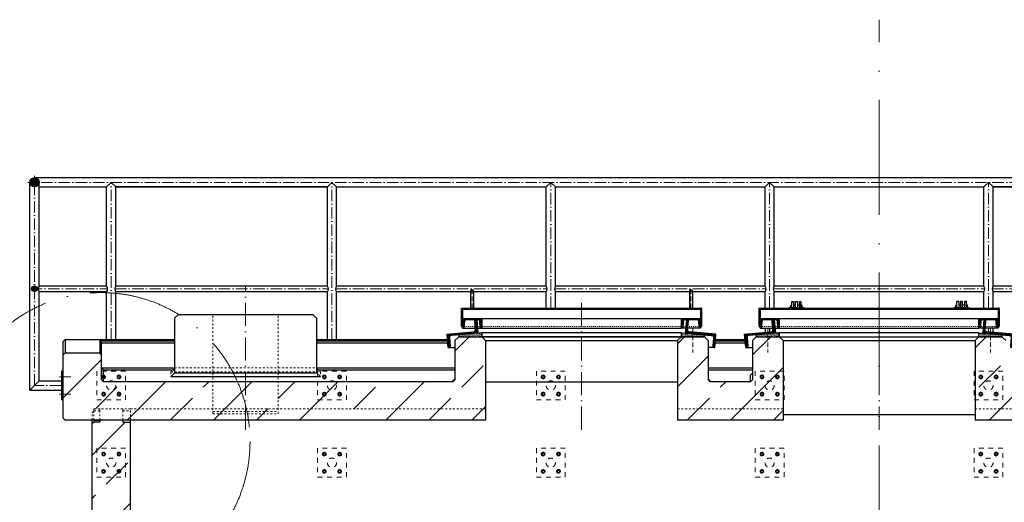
# Model space of a CAD drawing. Header units: millimetres. Extents: x -3395 to 5934498, y -177084 to 63013.
# Tile 23 of 256: x 36312 to 41442, y -56501 to -53987. Entities that reach past the tile are written whole.
import ezdxf

# ---------------------------------------------------------------- set-up
doc = ezdxf.new("R2010")
doc.units = ezdxf.units.MM
doc.linetypes.add('ACAD_ISO10W100', pattern=[18, 12, -3, 0, -3])
doc.linetypes.add('JIS_02_1.0', pattern=[2, 1, -1])

msp = doc.modelspace()

# ---------------------------------------------------------------- hatches: boundary and pattern name
at = {"lineweight": 5}
h = msp.add_hatch(dxfattribs=at)
h.set_pattern_fill('ANSI31', color=256)
h.set_pattern_definition([(45, (-8800, 0), (-2.24506403, 2.24506403), [])])
edge = h.paths.add_edge_path()
edge.add_arc((36389.44271, -54834.45432), 24.15, 0, 360)
edge = h.paths.add_edge_path()
edge.add_arc((36389.44271, -55389.45432), 14.95, 0, 360)
at = {"lineweight": 13}
h = msp.add_hatch(dxfattribs=at)
h.set_pattern_fill('ANSI31', color=256, angle=-4.76364169)
h.set_pattern_definition([(40.2363583, (122035.0013, 81.896), (-2.05086662, 2.42375146), [])])
h.paths.add_polyline_path([(38619.44271, -55489.58876), (38614.44271, -55489.58876), (38614.44271, -55584.54091), (38619.44271, -55584.54091)])
h.paths.add_polyline_path([(39864.44271, -55489.58876), (39859.44271, -55489.58876), (39859.44271, -55584.54091), (39864.44271, -55584.54091)])
h = msp.add_hatch(dxfattribs=at)
h.set_pattern_fill('ANSI31', color=256, angle=90)
h.set_pattern_definition([(135, (122035.0013, 81.896), (-2.24506403, -2.24506403), [])])
h.paths.add_polyline_path([(39239.44271, -55489.58876), (38677.44271, -55489.58876), (38677.44271, -55494.58876), (39239.44271, -55494.58876)])
h.paths.add_polyline_path([(38677.44271, -55489.58876), (38669.44271, -55489.58876), (38669.44271, -55494.58876), (38677.44271, -55494.58876)])
h.paths.add_polyline_path([(38669.44271, -55489.58876), (38661.44271, -55489.58876), (38661.44271, -55494.58876), (38669.44271, -55494.58876)])
h.paths.add_polyline_path([(38661.44271, -55489.58876), (38619.44271, -55489.58876), (38619.44271, -55494.58876), (38661.44271, -55494.58876)])
h.paths.add_polyline_path([(39859.44271, -55489.58876), (39239.44271, -55489.58876), (39239.44271, -55494.58876), (39859.44271, -55494.58876)])
h = msp.add_hatch(dxfattribs=at)
h.set_pattern_fill('ANSI31', color=256, angle=-4.76364169)
h.set_pattern_definition([(40.2363583, (123585.0013, 81.896), (-2.05086662, 2.42375146), [])])
h.paths.add_polyline_path([(40169.44271, -55489.58876), (40164.44271, -55489.58876), (40164.44271, -55584.54091), (40169.44271, -55584.54091)])
h.paths.add_polyline_path([(41414.44271, -55489.58876), (41409.44271, -55489.58876), (41409.44271, -55584.54091), (41414.44271, -55584.54091)])
h = msp.add_hatch(dxfattribs=at)
h.set_pattern_fill('ANSI31', color=256, angle=90)
h.set_pattern_definition([(135, (123585.0013, 81.896), (-2.24506403, -2.24506403), [])])
h.paths.add_polyline_path([(40789.44271, -55489.58876), (40227.44271, -55489.58876), (40227.44271, -55494.58876), (40789.44271, -55494.58876)])
h.paths.add_polyline_path([(40227.44271, -55489.58876), (40219.44271, -55489.58876), (40219.44271, -55494.58876), (40227.44271, -55494.58876)])
h.paths.add_polyline_path([(40219.44271, -55489.58876), (40211.44271, -55489.58876), (40211.44271, -55494.58876), (40219.44271, -55494.58876)])
h.paths.add_polyline_path([(40211.44271, -55489.58876), (40169.44271, -55489.58876), (40169.44271, -55494.58876), (40211.44271, -55494.58876)])
h.paths.add_polyline_path([(41409.44271, -55489.58876), (40789.44271, -55489.58876), (40789.44271, -55494.58876), (41409.44271, -55494.58876)])
h = msp.add_hatch(dxfattribs=at)
h.set_pattern_fill('ANSI31', color=256, angle=4.76364169)
h.set_pattern_definition([(49.7636417, (126208.6452, 6430.1513), (-2.42375146, 2.05086662), [])])
edge = h.paths.add_edge_path()
edge.add_line((38687.8031, -55550.99766), (38693.2841, -55550.54091))
edge.add_line((38693.2841, -55550.54091), (38699.09728, -55620.29912))
edge.add_line((38699.09728, -55620.29912), (38561.57397, -55631.75939))
edge.add_arc((38562.48747, -55642.7214), 11, 94.76364169, 184.76364169)
edge.add_line((38551.52546, -55643.6349), (38555.26251, -55688.47945))
edge.add_arc((38549.78151, -55688.9362), 5.5, -85.23635831, 4.76364169, ccw=False)
edge.add_line((38550.23826, -55694.41721), (38544.75726, -55694.87396))
edge.add_line((38544.75726, -55694.87396), (38538.94407, -55625.11575))
edge.add_line((38538.94407, -55625.11575), (38676.46739, -55613.65548))
edge.add_arc((38675.55389, -55602.69347), 11, 274.76364169, 364.76364169)
edge.add_line((38686.51589, -55601.77997), (38682.77885, -55556.93541))
edge.add_arc((38688.25985, -55556.47866), 5.5, 94.76364169, 184.76364169, ccw=False)
h = msp.add_hatch(dxfattribs=at)
h.set_pattern_fill('ANSI31', color=256, angle=90)
h.set_pattern_definition([(135, (131518.3066, -1051.7), (-2.24506403, -2.24506403), [])])
edge = h.paths.add_edge_path()
edge.add_arc((38637.44271, -55559.04091), 8.5, 90, 176.37147033)
edge.add_line((38628.95975, -55558.50297), (38626.92687, -55590.55988))
edge.add_arc((38622.68539, -55590.29091), 4.25, 270, 356.37147033, ccw=False)
edge.add_line((38622.68539, -55594.54091), (38619.44271, -55594.54091))
edge.add_line((38619.44271, -55594.54091), (38619.44271, -55547.09091))
edge.add_arc((38621.99271, -55547.09091), 2.55, 90, 180, ccw=False)
edge.add_line((38621.99271, -55544.54091), (38716.89271, -55544.54091))
edge.add_arc((38716.89271, -55547.09091), 2.55, 0, 90, ccw=False)
edge.add_line((38719.44271, -55547.09091), (38719.44271, -55594.54091))
edge.add_line((38719.44271, -55594.54091), (38716.20002, -55594.54091))
edge.add_arc((38716.20002, -55590.29091), 4.25, 183.62852967, 270, ccw=False)
edge.add_line((38711.95854, -55590.55988), (38709.92567, -55558.50297))
edge.add_arc((38701.44271, -55559.04091), 8.5, 3.62852967, 90)
edge.add_line((38701.44271, -55550.54091), (38637.44271, -55550.54091))
h = msp.add_hatch(dxfattribs=at)
h.set_pattern_fill('ANSI31', color=256, angle=90)
h.set_pattern_definition([(135, (132658.3066, -1051.7), (-2.24506403, -2.24506403), [])])
edge = h.paths.add_edge_path()
edge.add_arc((39777.44271, -55559.04091), 8.5, 90, 176.37147033)
edge.add_line((39768.95975, -55558.50297), (39766.92687, -55590.55988))
edge.add_arc((39762.68539, -55590.29091), 4.25, 270, 356.37147033, ccw=False)
edge.add_line((39762.68539, -55594.54091), (39759.44271, -55594.54091))
edge.add_line((39759.44271, -55594.54091), (39759.44271, -55547.09091))
edge.add_arc((39761.99271, -55547.09091), 2.55, 90, 180, ccw=False)
edge.add_line((39761.99271, -55544.54091), (39856.89271, -55544.54091))
edge.add_arc((39856.89271, -55547.09091), 2.55, 0, 90, ccw=False)
edge.add_line((39859.44271, -55547.09091), (39859.44271, -55594.54091))
edge.add_line((39859.44271, -55594.54091), (39856.20002, -55594.54091))
edge.add_arc((39856.20002, -55590.29091), 4.25, 183.62852967, 270, ccw=False)
edge.add_line((39851.95854, -55590.55988), (39849.92567, -55558.50297))
edge.add_arc((39841.44271, -55559.04091), 8.5, 3.62852967, 90)
edge.add_line((39841.44271, -55550.54091), (39777.44271, -55550.54091))
h = msp.add_hatch(dxfattribs=at)
h.set_pattern_fill('ANSI31', color=256, angle=-4.76364169)
h.set_pattern_definition([(40.2363583, (135276.4578, -8820.3668), (-2.05086662, 2.42375146), [])])
edge = h.paths.add_edge_path()
edge.add_line((39791.08232, -55550.99766), (39785.60131, -55550.54091))
edge.add_line((39785.60131, -55550.54091), (39779.78813, -55620.29912))
edge.add_line((39779.78813, -55620.29912), (39917.31144, -55631.75939))
edge.add_arc((39916.39794, -55642.7214), 11, -4.76364169, 85.23635831, ccw=False)
edge.add_line((39927.35995, -55643.6349), (39923.6229, -55688.47945))
edge.add_arc((39929.1039, -55688.9362), 5.5, 175.23635831, 265.23635831)
edge.add_line((39928.64715, -55694.41721), (39934.12815, -55694.87396))
edge.add_line((39934.12815, -55694.87396), (39939.94134, -55625.11575))
edge.add_line((39939.94134, -55625.11575), (39802.41802, -55613.65548))
edge.add_arc((39803.33152, -55602.69347), 11, 175.23635831, 265.23635831, ccw=False)
edge.add_line((39792.36952, -55601.77997), (39796.10657, -55556.93541))
edge.add_arc((39790.62557, -55556.47866), 5.5, -4.76364169, 85.23635831)
h = msp.add_hatch(dxfattribs=at)
h.set_pattern_fill('ANSI31', color=256, angle=4.76364169)
h.set_pattern_definition([(49.7636417, (127758.6452, 6430.1513), (-2.42375146, 2.05086662), [])])
edge = h.paths.add_edge_path()
edge.add_line((40237.8031, -55550.99766), (40243.2841, -55550.54091))
edge.add_line((40243.2841, -55550.54091), (40249.09728, -55620.29912))
edge.add_line((40249.09728, -55620.29912), (40111.57397, -55631.75939))
edge.add_arc((40112.48747, -55642.7214), 11, 94.76364169, 184.76364169)
edge.add_line((40101.52546, -55643.6349), (40105.26251, -55688.47945))
edge.add_arc((40099.78151, -55688.9362), 5.5, -85.23635831, 4.76364169, ccw=False)
edge.add_line((40100.23826, -55694.41721), (40094.75726, -55694.87396))
edge.add_line((40094.75726, -55694.87396), (40088.94407, -55625.11575))
edge.add_line((40088.94407, -55625.11575), (40226.46739, -55613.65548))
edge.add_arc((40225.55389, -55602.69347), 11, 274.76364169, 364.76364169)
edge.add_line((40236.51589, -55601.77997), (40232.77885, -55556.93541))
edge.add_arc((40238.25985, -55556.47866), 5.5, 94.76364169, 184.76364169, ccw=False)
h = msp.add_hatch(dxfattribs=at)
h.set_pattern_fill('ANSI31', color=256, angle=90)
h.set_pattern_definition([(135, (133068.3066, -1051.7), (-2.24506403, -2.24506403), [])])
edge = h.paths.add_edge_path()
edge.add_arc((40187.44271, -55559.04091), 8.5, 90, 176.37147033)
edge.add_line((40178.95975, -55558.50297), (40176.92687, -55590.55988))
edge.add_arc((40172.68539, -55590.29091), 4.25, 270, 356.37147033, ccw=False)
edge.add_line((40172.68539, -55594.54091), (40169.44271, -55594.54091))
edge.add_line((40169.44271, -55594.54091), (40169.44271, -55547.09091))
edge.add_arc((40171.99271, -55547.09091), 2.55, 90, 180, ccw=False)
edge.add_line((40171.99271, -55544.54091), (40266.89271, -55544.54091))
edge.add_arc((40266.89271, -55547.09091), 2.55, 0, 90, ccw=False)
edge.add_line((40269.44271, -55547.09091), (40269.44271, -55594.54091))
edge.add_line((40269.44271, -55594.54091), (40266.20002, -55594.54091))
edge.add_arc((40266.20002, -55590.29091), 4.25, 183.62852967, 270, ccw=False)
edge.add_line((40261.95854, -55590.55988), (40259.92567, -55558.50297))
edge.add_arc((40251.44271, -55559.04091), 8.5, 3.62852967, 90)
edge.add_line((40251.44271, -55550.54091), (40187.44271, -55550.54091))
h = msp.add_hatch(dxfattribs=at)
h.set_pattern_fill('ANSI31', color=256, angle=90)
h.set_pattern_definition([(135, (134208.3066, -1051.7), (-2.24506403, -2.24506403), [])])
edge = h.paths.add_edge_path()
edge.add_arc((41327.44271, -55559.04091), 8.5, 90, 176.37147033)
edge.add_line((41318.95975, -55558.50297), (41316.92687, -55590.55988))
edge.add_arc((41312.68539, -55590.29091), 4.25, 270, 356.37147033, ccw=False)
edge.add_line((41312.68539, -55594.54091), (41309.44271, -55594.54091))
edge.add_line((41309.44271, -55594.54091), (41309.44271, -55547.09091))
edge.add_arc((41311.99271, -55547.09091), 2.55, 90, 180, ccw=False)
edge.add_line((41311.99271, -55544.54091), (41406.89271, -55544.54091))
edge.add_arc((41406.89271, -55547.09091), 2.55, 0, 90, ccw=False)
edge.add_line((41409.44271, -55547.09091), (41409.44271, -55594.54091))
edge.add_line((41409.44271, -55594.54091), (41406.20002, -55594.54091))
edge.add_arc((41406.20002, -55590.29091), 4.25, 183.62852967, 270, ccw=False)
edge.add_line((41401.95854, -55590.55988), (41399.92567, -55558.50297))
edge.add_arc((41391.44271, -55559.04091), 8.5, 3.62852967, 90)
edge.add_line((41391.44271, -55550.54091), (41327.44271, -55550.54091))
h = msp.add_hatch(dxfattribs=at)
h.set_pattern_fill('ANSI31', color=256, angle=-4.76364169)
h.set_pattern_definition([(40.2363583, (136826.4578, -8820.3668), (-2.05086662, 2.42375146), [])])
edge = h.paths.add_edge_path()
edge.add_line((41341.08232, -55550.99766), (41335.60131, -55550.54091))
edge.add_line((41335.60131, -55550.54091), (41329.78813, -55620.29912))
edge.add_line((41329.78813, -55620.29912), (41467.31144, -55631.75939))
edge.add_arc((41466.39794, -55642.7214), 11, -4.76364169, 85.23635831, ccw=False)
edge.add_line((41477.35995, -55643.6349), (41473.6229, -55688.47945))
edge.add_arc((41479.1039, -55688.9362), 5.5, 175.23635831, 265.23635831)
edge.add_line((41478.64715, -55694.41721), (41484.12815, -55694.87396))
edge.add_line((41484.12815, -55694.87396), (41489.94134, -55625.11575))
edge.add_line((41489.94134, -55625.11575), (41352.41802, -55613.65548))
edge.add_arc((41353.33152, -55602.69347), 11, 175.23635831, 265.23635831, ccw=False)
edge.add_line((41342.36952, -55601.77997), (41346.10657, -55556.93541))
edge.add_arc((41340.62557, -55556.47866), 5.5, -4.76364169, 85.23635831)
h = msp.add_hatch(dxfattribs=at)
h.set_pattern_fill('ANSI33', color=256, scale=50, style=0)
h.paths.add_polyline_path([(36549.44271, -56072.93808), (36539.44271, -56062.93808), (36539.44271, -55732.93808), (36549.44271, -55722.93808), (36729.44271, -55722.93808), (36739.44271, -55732.93808), (36739.44271, -55862.93808), (36749.44271, -55872.93808), (38569.44271, -55872.93808), (38579.44271, -55862.93808), (38579.44271, -55658.60366), (38599.44271, -55638.60366), (38719.44271, -55638.60366), (38739.44271, -55658.60366), (38739.44271, -56072.93808)])
h.paths.add_polyline_path([(39739.44271, -56072.93808), (39739.44271, -55658.60366), (39759.44271, -55638.60366), (39879.44271, -55638.60366), (39899.44271, -55658.60366), (39899.44271, -55862.93808), (39909.44271, -55872.93808), (40119.44271, -55872.93808), (40129.44271, -55862.93808), (40129.44271, -55658.60366), (40149.44271, -55638.60366), (40269.44271, -55638.60366), (40289.44271, -55658.60366), (40289.44271, -56072.93808)])
h.paths.add_polyline_path([(41289.44271, -56072.93808), (41289.44271, -55658.60366), (41309.44271, -55638.60366), (41429.44271, -55638.60366), (41449.44271, -55658.60366), (41449.44271, -55862.93808), (41459.44271, -55872.93808), (41669.44271, -55872.93808), (41679.44271, -55862.93808), (41679.44271, -55658.60366), (41699.44271, -55638.60366), (41819.44271, -55638.60366), (41839.44271, -55658.60366), (41839.44271, -56072.93808)])
h.paths.add_polyline_path([(42839.44271, -56072.93808), (42839.44271, -55658.60366), (42859.44271, -55638.60366), (42979.44271, -55638.60366), (42999.44271, -55658.60366), (42999.44271, -55862.93808), (43009.44271, -55872.93808), (44829.44271, -55872.93808), (44839.44271, -55862.93808), (44839.44271, -55732.93808), (44849.44271, -55722.93808), (45029.44271, -55722.93808), (45039.44271, -55732.93808), (45039.44271, -56062.93808), (45029.44271, -56072.93808)])
h = msp.add_hatch()
h.set_pattern_fill('AR-SAND', color=256, scale=0.1)
h.set_pattern_definition([(37.5, (131059.721, -1059.763), (-0.16000313, 4.89413237), [0, -3.8608, 0, -4.318, 0, -4.1275]), (7.5, (131059.721, -1059.763), (4.49523283, 7.168251), [0, -2.0828, 0, -3.4798, 0, -1.3335]), (327.5, (131056.5967, -1059.763), (7.9099237, 0.01437185), [0, -1.27, 0, -4.572, 0, -5.969]), (317.5, (131056.597, -1059.763), (7.63556452, 2.22929323), [0, -0.635, 0, -2.9972, 0, -3.429])])
h.paths.add_polyline_path([(38599.44271, -55638.60366), (38719.44271, -55638.60366), (38719.44271, -55618.60366), (38599.44271, -55628.60366)])
h = msp.add_hatch()
h.set_pattern_fill('AR-SAND', color=256, scale=0.1)
h.set_pattern_definition([(37.5, (132219.721, -1059.763), (-0.16000313, 4.89413237), [0, -3.8608, 0, -4.318, 0, -4.1275]), (7.5, (132219.721, -1059.763), (4.49523283, 7.168251), [0, -2.0828, 0, -3.4798, 0, -1.3335]), (327.5, (132216.5967, -1059.763), (7.9099237, 0.01437185), [0, -1.27, 0, -4.572, 0, -5.969]), (317.5, (132216.597, -1059.763), (7.63556452, 2.22929323), [0, -0.635, 0, -2.9972, 0, -3.429])])
h.paths.add_polyline_path([(39759.44271, -55638.60366), (39879.44271, -55638.60366), (39879.44271, -55628.60366), (39759.44271, -55618.60366)])
h = msp.add_hatch()
h.set_pattern_fill('AR-SAND', color=256, scale=0.1)
h.set_pattern_definition([(37.5, (132609.721, -1059.763), (-0.16000313, 4.89413237), [0, -3.8608, 0, -4.318, 0, -4.1275]), (7.5, (132609.721, -1059.763), (4.49523283, 7.168251), [0, -2.0828, 0, -3.4798, 0, -1.3335]), (327.5, (132606.5967, -1059.763), (7.9099237, 0.01437185), [0, -1.27, 0, -4.572, 0, -5.969]), (317.5, (132606.597, -1059.763), (7.63556452, 2.22929323), [0, -0.635, 0, -2.9972, 0, -3.429])])
h.paths.add_polyline_path([(40149.44271, -55638.60366), (40269.44271, -55638.60366), (40269.44271, -55618.60366), (40149.44271, -55628.60366)])
h = msp.add_hatch()
h.set_pattern_fill('AR-SAND', color=256, scale=0.1)
h.set_pattern_definition([(37.5, (133769.721, -1059.763), (-0.16000313, 4.89413237), [0, -3.8608, 0, -4.318, 0, -4.1275]), (7.5, (133769.721, -1059.763), (4.49523283, 7.168251), [0, -2.0828, 0, -3.4798, 0, -1.3335]), (327.5, (133766.5967, -1059.763), (7.9099237, 0.01437185), [0, -1.27, 0, -4.572, 0, -5.969]), (317.5, (133766.597, -1059.763), (7.63556452, 2.22929323), [0, -0.635, 0, -2.9972, 0, -3.429])])
h.paths.add_polyline_path([(41309.44271, -55638.60366), (41429.44271, -55638.60366), (41429.44271, -55628.60366), (41309.44271, -55618.60366)])
h = msp.add_hatch(dxfattribs=at)
h.set_pattern_fill('ANSI33', color=256, scale=50, style=0)
h.paths.add_polyline_path([(36889.44271, -56082.93808), (36849.44271, -56082.93808), (36849.44271, -56072.93808), (36729.44271, -56072.93808), (36729.44271, -56082.93808), (36699.44271, -56082.93808), (36689.44271, -56092.93808), (36689.44271, -56873.78818, 0.0686902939), (36889.44271, -56944.62944)])
h.paths.add_polyline_path([(36889.44271, -56944.62944, -0.0686902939), (36689.44271, -56873.78818), (36689.44271, -58712.22844, -0.0899093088), (36889.44271, -58720.25991)])
h.paths.add_polyline_path([(36889.44271, -58720.25991, 0.0899093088), (36689.44271, -58712.22844), (36689.44271, -58937.1047), (36789.44271, -58937.1047), (36789.44271, -58916.93177, -0.4142135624), (36784.44271, -58911.93177, -0.4142135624), (36789.44271, -58906.93177), (36789.44271, -58866.93177, -0.4142135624), (36784.44271, -58861.93177, -1), (36794.44271, -58861.93177, -0.4142135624), (36789.44271, -58866.93177), (36789.44271, -58906.93177, -0.4142135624), (36794.44271, -58911.93177, -0.4142135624), (36789.44271, -58916.93177), (36789.44271, -58937.1047), (36889.44271, -58937.1047)])
h.paths.add_polyline_path([(44889.44271, -56092.93808), (44879.44271, -56082.93808), (44849.44271, -56082.93808), (44849.44271, -56072.93808), (44729.44271, -56072.93808), (44729.44271, -56082.93808), (44689.44271, -56082.93808), (44689.44271, -58937.1047), (44889.44271, -58937.1047)])
h.paths.add_polyline_path([(44794.44271, -58861.93177, -0.4142135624), (44789.44271, -58866.93177), (44789.44271, -58906.93177, -0.4142135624), (44794.44271, -58911.93177, -1), (44784.44271, -58911.93177, -0.4142135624), (44789.44271, -58906.93177), (44789.44271, -58866.93177, -0.4142135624), (44784.44271, -58861.93177, -1)], flags=16)

# ---------------------------------------------------------------- linework, layer by layer
at = {"linetype": 'ACAD_ISO10W100', "lineweight": 18, "ltscale": 50}
msp.add_line((40789.44271, -69406.09472), (40789.44271, -53987.1047), dxfattribs=at)
at = {"linetype": 'ACAD_ISO10W100', "lineweight": 18, "ltscale": 5}
for p, q in [((36389.44271, -55892.85484), (36389.44271, -54800.30432)), ((45223.59271, -54834.45432), (36355.29271, -54834.45432)), ((36789.44271, -55653.76312), (36789.44271, -54834.45432)), ((37939.44271, -55653.76312), (37939.44271, -54834.45432)), ((39079.44271, -55489.58876), (39079.44271, -54834.45432)), ((40219.44271, -55489.58876), (40219.44271, -54834.45432)), ((41359.44271, -55489.58876), (41359.44271, -54834.45432)), ((36370.27477, -55389.45432), (36770.47642, -55389.45432)), ((36808.40899, -55389.45432), (37920.47642, -55389.45432)), ((37958.40899, -55389.45432), (39060.47642, -55389.45432)), ((39098.40899, -55389.45432), (40200.47642, -55389.45432)), ((40238.40899, -55389.45432), (41340.47642, -55389.45432)), ((41378.40899, -55389.45432), (42480.47642, -55389.45432)), ((41359.44271, -55614.24087), (41359.44271, -55594.54091)), ((36520.4638, -55847.85484), (36579.52495, -55847.85484)), ((36529.44271, -55892.85484), (36389.44271, -55892.85484)), ((36520.4638, -55937.85484), (36579.52495, -55937.85484))]:
    msp.add_line(p, q, dxfattribs=at)
for p, q in [((45189.44271, -54810.30432), (36389.44271, -54810.30432)), ((36365.29271, -55917.00484), (36365.29271, -54834.45432)), ((36413.59271, -55374.50432), (36413.59271, -54834.45432)), ((36413.59271, -54858.60432), (36765.29271, -54858.60432)), ((36765.29271, -54858.60432), (36789.44271, -54834.45432)), ((36765.29271, -55374.50432), (36765.29271, -54858.60432)), ((36789.44271, -54834.45432), (36813.59271, -54858.60432)), ((36813.59271, -54858.60432), (37915.29271, -54858.60432)), ((37915.29271, -54858.60432), (36813.59271, -54858.60432)), ((36813.59271, -55374.50432), (36813.59271, -54858.60432)), ((37915.29271, -54858.60432), (37939.44271, -54834.45432)), ((37915.29271, -55374.50432), (37915.29271, -54858.60432)), ((37939.44271, -54834.45432), (37963.59271, -54858.60432)), ((37963.59271, -54858.60432), (39055.29271, -54858.60432)), ((37963.59271, -55374.50432), (37963.59271, -54858.60432)), ((39055.29271, -54858.60432), (39079.44271, -54834.45432)), ((39055.29271, -55374.50432), (39055.29271, -54858.60432)), ((39079.44271, -54834.45432), (39103.59271, -54858.60432)), ((39103.59271, -54858.60432), (40195.29271, -54858.60432)), ((39103.59271, -55374.50432), (39103.59271, -54858.60432)), ((40195.29271, -54858.60432), (40219.44271, -54834.45432)), ((40195.29271, -55374.50432), (40195.29271, -54858.60432)), ((40219.44271, -54834.45432), (40243.59271, -54858.60432)), ((40243.59271, -54858.60432), (41335.29271, -54858.60432)), ((40243.59271, -55374.50432), (40243.59271, -54858.60432)), ((41335.29271, -54858.60432), (41359.44271, -54834.45432)), ((41335.29271, -55374.50432), (41335.29271, -54858.60432)), ((41359.44271, -54834.45432), (41383.59271, -54858.60432)), ((41383.59271, -54858.60432), (42475.29271, -54858.60432)), ((42475.29271, -54858.60432), (41383.59271, -54858.60432)), ((41383.59271, -55374.50432), (41383.59271, -54858.60432)), ((36765.29271, -55374.50432), (36413.59271, -55374.50432)), ((37915.29271, -55374.50432), (36813.59271, -55374.50432)), ((39055.29271, -55374.50432), (37963.59271, -55374.50432)), ((40195.29271, -55374.50432), (39103.59271, -55374.50432)), ((41335.29271, -55374.50432), (40243.59271, -55374.50432)), ((42475.29271, -55374.50432), (41383.59271, -55374.50432)), ((36413.59271, -55868.70484), (36413.59271, -55404.40432)), ((36765.29271, -55404.40432), (36413.59271, -55404.40432)), ((36765.29271, -55653.76312), (36765.29271, -55404.40432)), ((36813.59271, -55653.76312), (36813.59271, -55404.40432)), ((37915.29271, -55404.40432), (36813.59271, -55404.40432)), ((37915.29271, -55653.76312), (37915.29271, -55404.40432)), ((37963.59271, -55653.76312), (37963.59271, -55404.40432)), ((39055.29271, -55404.40432), (37963.59271, -55404.40432)), ((38661.44271, -55401.76868), (38661.44271, -55489.58876)), ((38677.44271, -55401.76868), (38677.44271, -55489.58876)), ((39055.29271, -55489.58876), (39055.29271, -55404.40432)), ((39103.59271, -55489.58876), (39103.59271, -55404.40432)), ((40195.29271, -55404.40432), (39103.59271, -55404.40432)), ((39801.44271, -55401.76868), (39801.44271, -55489.58876)), ((39817.44271, -55401.76868), (39817.44271, -55489.58876)), ((40195.29271, -55489.58876), (40195.29271, -55404.40432)), ((40243.59271, -55489.58876), (40243.59271, -55404.40432)), ((41335.29271, -55404.40432), (40243.59271, -55404.40432)), ((41335.29271, -55489.58876), (41335.29271, -55404.40432)), ((41383.59271, -55489.58876), (41383.59271, -55404.40432)), ((42475.29271, -55404.40432), (41383.59271, -55404.40432)), ((38619.44271, -55494.58876), (39859.44271, -55494.58876)), ((40169.44271, -55494.58876), (41409.44271, -55494.58876)), ((40329.44271, -55473.54091), (40334.44271, -55473.54091)), ((40329.44271, -55489.58876), (40329.44271, -55473.54091)), ((40334.44271, -55489.58876), (40334.44271, -55454.54091)), ((40334.44271, -55454.54091), (40344.44271, -55454.54091)), ((40344.44271, -55454.54091), (40344.44271, -55489.58876)), ((40344.44271, -55473.54091), (40354.44271, -55473.54091)), ((40354.44271, -55489.58876), (40354.44271, -55454.54091)), ((40354.44271, -55454.54091), (40364.44271, -55454.54091)), ((40364.44271, -55454.54091), (40364.44271, -55489.58876)), ((40364.44271, -55473.54091), (40374.44271, -55473.54091)), ((40374.44271, -55454.54091), (40374.44271, -55489.58876)), ((40374.44271, -55454.54091), (40384.44271, -55454.54091)), ((40384.44271, -55489.58876), (40384.44271, -55454.54091)), ((40384.44271, -55473.54091), (40389.44271, -55473.54091)), ((40389.44271, -55489.58876), (40389.44271, -55473.54091)), ((41194.44271, -55473.54091), (41189.44271, -55473.54091)), ((41189.44271, -55489.58876), (41189.44271, -55473.54091)), ((41194.44271, -55489.58876), (41194.44271, -55454.54091)), ((41204.44271, -55454.54091), (41194.44271, -55454.54091)), ((41204.44271, -55454.54091), (41204.44271, -55489.58876)), ((41214.44271, -55473.54091), (41204.44271, -55473.54091)), ((41214.44271, -55454.54091), (41214.44271, -55489.58876)), ((41224.44271, -55454.54091), (41214.44271, -55454.54091)), ((41224.44271, -55489.58876), (41224.44271, -55454.54091)), ((41234.44271, -55473.54091), (41224.44271, -55473.54091)), ((41234.44271, -55454.54091), (41234.44271, -55489.58876)), ((41244.44271, -55454.54091), (41234.44271, -55454.54091)), ((41244.44271, -55489.58876), (41244.44271, -55454.54091)), ((41249.44271, -55473.54091), (41244.44271, -55473.54091)), ((41249.44271, -55489.58876), (41249.44271, -55473.54091)), ((37139.44271, -55522.1504), (37119.44271, -55542.1504)), ((37119.44271, -55542.1504), (37119.44271, -55826.66899)), ((37139.44271, -55522.1504), (37839.44271, -55522.1504)), ((37839.44271, -55522.1504), (37859.44271, -55542.1504)), ((37859.44271, -55542.1504), (37859.44271, -55826.66899)), ((38716.89271, -55544.54091), (39761.99271, -55544.54091)), ((40266.89271, -55544.54091), (41311.99271, -55544.54091)), ((38619.44271, -55594.54091), (38685.91264, -55594.54091)), ((38696.95077, -55594.54091), (38716.20002, -55594.54091)), ((38719.44271, -55594.54091), (39759.44271, -55594.54091)), ((39781.93465, -55594.54091), (39762.68539, -55594.54091)), ((39859.44271, -55594.54091), (39792.97278, -55594.54091)), ((40169.44271, -55594.54091), (40235.91264, -55594.54091)), ((40195.29271, -55594.54091), (40195.29271, -55616.25337)), ((40219.44271, -55594.54091), (40219.44271, -55614.24087)), ((40246.95077, -55594.54091), (40266.20002, -55594.54091)), ((40269.44271, -55594.54091), (41309.44271, -55594.54091)), ((41331.93465, -55594.54091), (41312.68539, -55594.54091)), ((41409.44271, -55594.54091), (41342.97278, -55594.54091)), ((41383.59271, -55616.25337), (41383.59271, -55594.54091)), ((36539.44271, -55663.76312), (36549.44271, -55653.76312)), ((36549.44271, -55653.76312), (37119.44271, -55653.76312)), ((36549.44271, -55653.76312), (36549.44271, -55722.93808)), ((37859.44271, -55653.76312), (38541.33135, -55653.76312)), ((38599.44271, -55638.60366), (38579.44271, -55658.60366)), ((38599.44271, -55638.60366), (38719.44271, -55638.60366)), ((38719.44271, -55638.60366), (38739.44271, -55658.60366)), ((39759.44271, -55638.60366), (38719.44271, -55638.60366)), ((38719.44271, -55638.60366), (39759.44271, -55638.60366)), ((39759.44271, -55638.60366), (39739.44271, -55658.60366)), ((39759.44271, -55638.60366), (39879.44271, -55638.60366)), ((39879.44271, -55638.60366), (39899.44271, -55658.60366)), ((39937.0164, -55653.76312), (40091.33135, -55653.76312)), ((40149.44271, -55638.60366), (40129.44271, -55658.60366)), ((40149.44271, -55638.60366), (40269.44271, -55638.60366)), ((40269.44271, -55638.60366), (40289.44271, -55658.60366)), ((40269.44271, -55638.60366), (41309.44271, -55638.60366)), ((41309.44271, -55638.60366), (41289.44271, -55658.60366)), ((41309.44271, -55638.60366), (41429.44271, -55638.60366)), ((41429.44271, -55638.60366), (41449.44271, -55658.60366)), ((36539.44271, -56062.93808), (36539.44271, -55663.76312)), ((36729.44271, -55659.56412), (36729.44271, -55722.93808)), ((36729.44271, -55659.56412), (37119.44271, -55659.56412)), ((36739.44271, -55669.75579), (36729.44271, -55659.56412)), ((36739.44271, -55862.93808), (36739.44271, -55669.75579)), ((36739.44271, -55669.75579), (37119.44271, -55669.75579)), ((37859.44271, -55659.56412), (38541.81477, -55659.56412)), ((37859.44271, -55669.75579), (38542.66408, -55669.75579)), ((38544.75726, -55694.87396), (38579.44271, -55694.87396)), ((38579.44271, -55658.60366), (38579.44271, -55862.93808)), ((38739.44271, -55658.60366), (38739.44271, -56072.93808)), ((38739.44271, -55658.60366), (39739.44271, -55658.60366)), ((39739.44271, -55658.60366), (39739.44271, -56072.93808)), ((39899.44271, -55658.60366), (39899.44271, -55862.93808)), ((39934.12815, -55694.87396), (39899.44271, -55694.87396)), ((39936.22133, -55669.75579), (40092.66408, -55669.75579)), ((39937.07064, -55659.56412), (40091.81477, -55659.56412)), ((40094.75726, -55694.87396), (40129.44271, -55694.87396)), ((40129.44271, -55658.60366), (40129.44271, -55862.93808)), ((40289.44271, -55658.60366), (40289.44271, -56072.93808)), ((40289.44271, -55658.60366), (41289.44271, -55658.60366)), ((41289.44271, -55658.60366), (41289.44271, -56072.93808)), ((36539.44271, -55732.93808), (36549.44271, -55722.93808)), ((36549.44271, -55722.93808), (36729.44271, -55722.93808)), ((36739.44271, -55732.93808), (36729.44271, -55722.93808)), ((36739.44271, -55799.97095), (37119.44271, -55799.97095)), ((36749.44271, -55810.30432), (36739.44271, -55799.97095)), ((37859.44271, -55799.97095), (38579.44271, -55799.97095)), ((39899.44271, -55799.97095), (40129.44271, -55799.97095)), ((36539.44271, -55817.85484), (36529.44271, -55817.85484)), ((36529.44271, -55817.85484), (36529.44271, -55967.85484)), ((36749.44271, -55810.30432), (37119.44271, -55810.30432)), ((36749.44271, -55872.93808), (36749.44271, -55810.30432)), ((37119.44271, -55826.66899), (37099.44271, -55846.66899)), ((37099.44271, -55846.66899), (37879.44271, -55846.66899)), ((37119.44271, -55826.66899), (37859.44271, -55826.66899)), ((37859.44271, -55810.30432), (38579.44271, -55810.30432)), ((37859.44271, -55826.66899), (37879.44271, -55846.66899)), ((38569.44271, -55867.63884), (38579.44271, -55857.30547)), ((39899.44271, -55810.30432), (40129.44271, -55810.30432)), ((39909.44271, -55867.63884), (39899.44271, -55857.30547)), ((40119.44271, -55838.29113), (40129.44271, -55828.60366)), ((40119.44271, -55872.93808), (40119.44271, -55838.29113)), ((36413.59271, -55868.70484), (36365.29271, -55917.00484)), ((36413.59271, -55868.70484), (36529.44271, -55868.70484)), ((36749.44271, -55872.93808), (36739.44271, -55862.93808)), ((38569.44271, -55872.93808), (36749.44271, -55872.93808)), ((38569.44271, -55872.93808), (38579.44271, -55862.93808)), ((38569.44271, -55872.93808), (38569.44271, -55867.63884)), ((38739.44271, -55872.80065), (39739.44271, -55872.80065)), ((39909.44271, -55872.93808), (39899.44271, -55862.93808)), ((39909.44271, -55872.93808), (39909.44271, -55867.63884)), ((40119.44271, -55872.93808), (39909.44271, -55872.93808)), ((40119.44271, -55872.93808), (40129.44271, -55862.93808)), ((36365.29271, -55917.00484), (36529.44271, -55917.00484)), ((36539.44271, -55967.85484), (36529.44271, -55967.85484)), ((36539.44271, -56062.93808), (36549.44271, -56072.93808)), ((40289.44271, -56043.86952), (41289.44271, -56043.86952)), ((38739.44271, -56072.93808), (36549.44271, -56072.93808)), ((36689.44271, -56092.93808), (36689.44271, -56072.93808)), ((36689.44271, -56092.93808), (36699.44271, -56082.93808)), ((36689.44271, -59037.1047), (36689.44271, -56092.93808)), ((36699.44271, -56072.93808), (36729.44271, -56072.93808)), ((36699.44271, -56072.93808), (36699.44271, -56082.93808)), ((36729.44271, -56082.93808), (36699.44271, -56082.93808)), ((36729.44271, -56072.93808), (36729.44271, -56082.93808)), ((36889.44271, -56072.93808), (36849.44271, -56072.93808)), ((36849.44271, -56072.93808), (36849.44271, -56082.93808)), ((36849.44271, -56082.93808), (36889.44271, -56082.93808)), ((36889.44271, -59037.1047), (36889.44271, -56072.93808)), ((40289.44271, -56072.93808), (39739.44271, -56072.93808)), ((41839.44271, -56072.93808), (41289.44271, -56072.93808))]:
    msp.add_line(p, q)
at = {"linetype": 'ACAD_ISO10W100', "lineweight": 18, "ltscale": 10}
for p, q in [((37489.44271, -56122.93808), (37489.44271, -55376.04952)), ((39239.44271, -56122.93808), (39239.44271, -55436.2266)), ((40789.44271, -56122.93808), (40789.44271, -55572.93808))]:
    msp.add_line(p, q, dxfattribs=at)
at = {"linetype": 'ACAD_ISO10W100', "lineweight": 18, "ltscale": 2}
for p, q in [((38669.44271, -55393.76868), (38669.44271, -55494.58876)), ((39809.44271, -55393.76868), (39809.44271, -55494.58876)), ((40399.44271, -55487.04091), (40319.44271, -55487.04091)), ((41179.44271, -55487.04091), (41259.44271, -55487.04091)), ((39819.44271, -55596.66655), (39819.44271, -55721.55067)), ((40209.44271, -55596.66655), (40209.44271, -55721.55067)), ((41369.44271, -55596.66655), (41369.44271, -55721.55067))]:
    msp.add_line(p, q, dxfattribs=at)
at = {"linetype": 'JIS_02_1.0', "lineweight": 18, "ltscale": 10}
for p, q in [((37319.44271, -56039.67556), (37319.44271, -55522.1504)), ((37659.44271, -56039.67556), (37659.44271, -55522.1504)), ((37119.44271, -55801.50517), (37099.44271, -55821.50517)), ((37119.44271, -55801.50517), (37859.44271, -55801.50517)), ((37859.44271, -55801.50517), (37879.44271, -55821.50517)), ((37099.44271, -55821.50517), (37879.44271, -55821.50517)), ((37099.44271, -55821.50517), (37099.44271, -55846.66899)), ((37879.44271, -55821.50517), (37879.44271, -55846.66899)), ((36689.44271, -56034.83435), (36699.44271, -56024.83435)), ((36689.44271, -56072.93808), (36689.44271, -56034.83435)), ((36699.44271, -56014.83435), (36889.44271, -56014.83435)), ((36699.44271, -56014.83435), (36699.44271, -56024.83435)), ((36729.44271, -56024.83435), (36699.44271, -56024.83435)), ((36699.44271, -56072.93808), (36699.44271, -56024.83435)), ((36729.44271, -56014.83435), (36729.44271, -56024.83435)), ((36729.44271, -56072.93808), (36729.44271, -56024.83435)), ((36849.44271, -56014.83435), (36849.44271, -56024.83435)), ((36849.44271, -56024.83435), (36889.44271, -56024.83435)), ((36849.44271, -56072.93808), (36849.44271, -56024.83435)), ((36889.44271, -56014.83435), (38739.44271, -56014.83435)), ((36889.44271, -56072.93808), (36889.44271, -56014.83435)), ((37319.44271, -56028.70671), (37659.44271, -56028.70671)), ((37319.44271, -56039.67556), (37659.44271, -56039.67556)), ((39739.44271, -56014.83435), (40289.44271, -56014.83435)), ((41289.44271, -56014.83435), (41839.44271, -56014.83435))]:
    msp.add_line(p, q, dxfattribs=at)
at = {"linetype": 'JIS_02_1.0', "lineweight": 18, "ltscale": 5}
for p, q in [((38619.44271, -55584.54091), (39859.44271, -55584.54091)), ((40169.44271, -55584.54091), (41409.44271, -55584.54091))]:
    msp.add_line(p, q, dxfattribs=at)
for points in [[(38619.44271, -55584.54091), (38614.44271, -55584.54091), (38614.44271, -55489.58876), (39239.44271, -55489.58876), (39864.44271, -55489.58876), (39864.44271, -55584.54091), (39859.44271, -55584.54091)], [(40169.44271, -55584.54091), (40164.44271, -55584.54091), (40164.44271, -55489.58876), (40789.44271, -55489.58876), (41414.44271, -55489.58876), (41414.44271, -55584.54091), (41409.44271, -55584.54091)]]:
    msp.add_lwpolyline(points)
for points in [[(38619.44271, -55584.54091), (38614.44271, -55584.54091), (38614.44271, -55489.58876), (38619.44271, -55489.58876)], [(39859.44271, -55584.54091), (39864.44271, -55584.54091), (39864.44271, -55489.58876), (39859.44271, -55489.58876)], [(40169.44271, -55584.54091), (40164.44271, -55584.54091), (40164.44271, -55489.58876), (40169.44271, -55489.58876)], [(41409.44271, -55584.54091), (41414.44271, -55584.54091), (41414.44271, -55489.58876), (41409.44271, -55489.58876)], [(38599.44271, -55638.60366), (38719.44271, -55638.60366), (38719.44271, -55618.60366), (38599.44271, -55628.60366)], [(38719.44271, -55638.60366), (39759.44271, -55638.60366), (39759.44271, -55618.60366), (38719.44271, -55618.60366)], [(39879.44271, -55638.60366), (39759.44271, -55638.60366), (39759.44271, -55618.60366), (39879.44271, -55628.60366)], [(40149.44271, -55638.60366), (40269.44271, -55638.60366), (40269.44271, -55618.60366), (40149.44271, -55628.60366)], [(40269.44271, -55638.60366), (41309.44271, -55638.60366), (41309.44271, -55618.60366), (40269.44271, -55618.60366)], [(41429.44271, -55638.60366), (41309.44271, -55638.60366), (41309.44271, -55618.60366), (41429.44271, -55628.60366)]]:
    msp.add_lwpolyline(points, close=True)
for points in [[(38687.8031, -55550.99766), (38693.2841, -55550.54091), (38699.09728, -55620.29912), (38561.57397, -55631.75939, 0.4142135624), (38551.52546, -55643.6349), (38555.26251, -55688.47945, -0.4142135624), (38550.23826, -55694.41721), (38544.75726, -55694.87396), (38538.94407, -55625.11575), (38676.46739, -55613.65548, 0.4142135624), (38686.51589, -55601.77997), (38682.77885, -55556.93541, -0.4142135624)], [(38637.44271, -55550.54091, 0.3957840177), (38628.95975, -55558.50297), (38626.92687, -55590.55988, -0.3957840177), (38622.68539, -55594.54091), (38619.44271, -55594.54091), (38619.44271, -55547.09091, -0.4142135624), (38621.99271, -55544.54091), (38716.89271, -55544.54091, -0.4142135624), (38719.44271, -55547.09091), (38719.44271, -55594.54091), (38716.20002, -55594.54091, -0.3957840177), (38711.95854, -55590.55988), (38709.92567, -55558.50297, 0.3957840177), (38701.44271, -55550.54091)], [(39777.44271, -55550.54091, 0.3957840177), (39768.95975, -55558.50297), (39766.92687, -55590.55988, -0.3957840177), (39762.68539, -55594.54091), (39759.44271, -55594.54091), (39759.44271, -55547.09091, -0.4142135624), (39761.99271, -55544.54091), (39856.89271, -55544.54091, -0.4142135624), (39859.44271, -55547.09091), (39859.44271, -55594.54091), (39856.20002, -55594.54091, -0.3957840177), (39851.95854, -55590.55988), (39849.92567, -55558.50297, 0.3957840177), (39841.44271, -55550.54091)], [(39791.08232, -55550.99766), (39785.60131, -55550.54091), (39779.78813, -55620.29912), (39917.31144, -55631.75939, -0.4142135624), (39927.35995, -55643.6349), (39923.6229, -55688.47945, 0.4142135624), (39928.64715, -55694.41721), (39934.12815, -55694.87396), (39939.94134, -55625.11575), (39802.41802, -55613.65548, -0.4142135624), (39792.36952, -55601.77997), (39796.10657, -55556.93541, 0.4142135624)], [(40237.8031, -55550.99766), (40243.2841, -55550.54091), (40249.09728, -55620.29912), (40111.57397, -55631.75939, 0.4142135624), (40101.52546, -55643.6349), (40105.26251, -55688.47945, -0.4142135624), (40100.23826, -55694.41721), (40094.75726, -55694.87396), (40088.94407, -55625.11575), (40226.46739, -55613.65548, 0.4142135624), (40236.51589, -55601.77997), (40232.77885, -55556.93541, -0.4142135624)], [(40187.44271, -55550.54091, 0.3957840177), (40178.95975, -55558.50297), (40176.92687, -55590.55988, -0.3957840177), (40172.68539, -55594.54091), (40169.44271, -55594.54091), (40169.44271, -55547.09091, -0.4142135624), (40171.99271, -55544.54091), (40266.89271, -55544.54091, -0.4142135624), (40269.44271, -55547.09091), (40269.44271, -55594.54091), (40266.20002, -55594.54091, -0.3957840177), (40261.95854, -55590.55988), (40259.92567, -55558.50297, 0.3957840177), (40251.44271, -55550.54091)], [(41327.44271, -55550.54091, 0.3957840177), (41318.95975, -55558.50297), (41316.92687, -55590.55988, -0.3957840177), (41312.68539, -55594.54091), (41309.44271, -55594.54091), (41309.44271, -55547.09091, -0.4142135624), (41311.99271, -55544.54091), (41406.89271, -55544.54091, -0.4142135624), (41409.44271, -55547.09091), (41409.44271, -55594.54091), (41406.20002, -55594.54091, -0.3957840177), (41401.95854, -55590.55988), (41399.92567, -55558.50297, 0.3957840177), (41391.44271, -55550.54091)], [(41341.08232, -55550.99766), (41335.60131, -55550.54091), (41329.78813, -55620.29912), (41467.31144, -55631.75939, -0.4142135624), (41477.35995, -55643.6349), (41473.6229, -55688.47945, 0.4142135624), (41478.64715, -55694.41721), (41484.12815, -55694.87396), (41489.94134, -55625.11575), (41352.41802, -55613.65548, -0.4142135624), (41342.36952, -55601.77997), (41346.10657, -55556.93541, 0.4142135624)]]:
    msp.add_lwpolyline(points, format="xyb", close=True)
at = {"color": 253, "linetype": 'JIS_02_1.0', "lineweight": 9, "ltscale": 25}
for points in [[(36714.44271, -55967.85484), (36864.44271, -55967.85484), (36864.44271, -55817.85484), (36714.44271, -55817.85484)], [(37864.44271, -55967.85484), (38014.44271, -55967.85484), (38014.44271, -55817.85484), (37864.44271, -55817.85484)], [(39004.44271, -55967.85484), (39154.44271, -55967.85484), (39154.44271, -55817.85484), (39004.44271, -55817.85484)], [(40144.44271, -55967.85484), (40294.44271, -55967.85484), (40294.44271, -55817.85484), (40144.44271, -55817.85484)], [(41284.44271, -55967.85484), (41434.44271, -55967.85484), (41434.44271, -55817.85484), (41284.44271, -55817.85484)], [(36714.44271, -56370.02304), (36864.44271, -56370.02304), (36864.44271, -56220.02304), (36714.44271, -56220.02304)], [(37864.44271, -56370.02304), (38014.44271, -56370.02304), (38014.44271, -56220.02304), (37864.44271, -56220.02304)], [(39004.44271, -56370.02304), (39154.44271, -56370.02304), (39154.44271, -56220.02304), (39004.44271, -56220.02304)], [(40144.44271, -56370.02304), (40294.44271, -56370.02304), (40294.44271, -56220.02304), (40144.44271, -56220.02304)], [(41284.44271, -56370.02304), (41434.44271, -56370.02304), (41434.44271, -56220.02304), (41284.44271, -56220.02304)]]:
    msp.add_lwpolyline(points, close=True, dxfattribs=at)
at = {"color": 253, "linetype": 'JIS_02_1.0', "lineweight": 9, "ltscale": 2}
for points in [[(36758.68031, -55847.85484), (36753.89271, -55840.14721), (36744.8239, -55839.85484), (36740.2051, -55847.85484), (36744.99271, -55855.56247), (36754.06151, -55855.85484)], [(36820.2051, -55847.85484), (36824.99271, -55840.14721), (36834.06151, -55839.85484), (36838.68031, -55847.85484), (36833.89271, -55855.56247), (36824.8239, -55855.85484)], [(37908.68031, -55847.85484), (37903.89271, -55840.14721), (37894.8239, -55839.85484), (37890.2051, -55847.85484), (37894.99271, -55855.56247), (37904.06151, -55855.85484)], [(37970.2051, -55847.85484), (37974.99271, -55840.14721), (37984.06151, -55839.85484), (37988.68031, -55847.85484), (37983.89271, -55855.56247), (37974.8239, -55855.85484)], [(39048.68031, -55847.85484), (39043.89271, -55840.14721), (39034.8239, -55839.85484), (39030.2051, -55847.85484), (39034.99271, -55855.56247), (39044.06151, -55855.85484)], [(39110.2051, -55847.85484), (39114.99271, -55840.14721), (39124.06151, -55839.85484), (39128.68031, -55847.85484), (39123.89271, -55855.56247), (39114.8239, -55855.85484)], [(40188.68031, -55847.85484), (40183.89271, -55840.14721), (40174.8239, -55839.85484), (40170.2051, -55847.85484), (40174.99271, -55855.56247), (40184.06151, -55855.85484)], [(40250.2051, -55847.85484), (40254.99271, -55840.14721), (40264.06151, -55839.85484), (40268.68031, -55847.85484), (40263.89271, -55855.56247), (40254.8239, -55855.85484)], [(41328.68031, -55847.85484), (41323.89271, -55840.14721), (41314.8239, -55839.85484), (41310.2051, -55847.85484), (41314.99271, -55855.56247), (41324.06151, -55855.85484)], [(41390.2051, -55847.85484), (41394.99271, -55840.14721), (41404.06151, -55839.85484), (41408.68031, -55847.85484), (41403.89271, -55855.56247), (41394.8239, -55855.85484)], [(36758.68031, -55937.85484), (36753.89271, -55945.56247), (36744.8239, -55945.85484), (36740.2051, -55937.85484), (36744.99271, -55930.14721), (36754.06151, -55929.85484)], [(36820.2051, -55937.85484), (36824.99271, -55945.56247), (36834.06151, -55945.85484), (36838.68031, -55937.85484), (36833.89271, -55930.14721), (36824.8239, -55929.85484)], [(37908.68031, -55937.85484), (37903.89271, -55945.56247), (37894.8239, -55945.85484), (37890.2051, -55937.85484), (37894.99271, -55930.14721), (37904.06151, -55929.85484)], [(37970.2051, -55937.85484), (37974.99271, -55945.56247), (37984.06151, -55945.85484), (37988.68031, -55937.85484), (37983.89271, -55930.14721), (37974.8239, -55929.85484)], [(39048.68031, -55937.85484), (39043.89271, -55945.56247), (39034.8239, -55945.85484), (39030.2051, -55937.85484), (39034.99271, -55930.14721), (39044.06151, -55929.85484)], [(39110.2051, -55937.85484), (39114.99271, -55945.56247), (39124.06151, -55945.85484), (39128.68031, -55937.85484), (39123.89271, -55930.14721), (39114.8239, -55929.85484)], [(40188.68031, -55937.85484), (40183.89271, -55945.56247), (40174.8239, -55945.85484), (40170.2051, -55937.85484), (40174.99271, -55930.14721), (40184.06151, -55929.85484)], [(40250.2051, -55937.85484), (40254.99271, -55945.56247), (40264.06151, -55945.85484), (40268.68031, -55937.85484), (40263.89271, -55930.14721), (40254.8239, -55929.85484)], [(41328.68031, -55937.85484), (41323.89271, -55945.56247), (41314.8239, -55945.85484), (41310.2051, -55937.85484), (41314.99271, -55930.14721), (41324.06151, -55929.85484)], [(41390.2051, -55937.85484), (41394.99271, -55945.56247), (41404.06151, -55945.85484), (41408.68031, -55937.85484), (41403.89271, -55930.14721), (41394.8239, -55929.85484)], [(36758.68031, -56250.02304), (36753.89271, -56242.31541), (36744.8239, -56242.02304), (36740.2051, -56250.02304), (36744.99271, -56257.73067), (36754.06151, -56258.02304)], [(36820.2051, -56250.02304), (36824.99271, -56242.31541), (36834.06151, -56242.02304), (36838.68031, -56250.02304), (36833.89271, -56257.73067), (36824.8239, -56258.02304)], [(37908.68031, -56250.02304), (37903.89271, -56242.31541), (37894.8239, -56242.02304), (37890.2051, -56250.02304), (37894.99271, -56257.73067), (37904.06151, -56258.02304)], [(37970.2051, -56250.02304), (37974.99271, -56242.31541), (37984.06151, -56242.02304), (37988.68031, -56250.02304), (37983.89271, -56257.73067), (37974.8239, -56258.02304)], [(39048.68031, -56250.02304), (39043.89271, -56242.31541), (39034.8239, -56242.02304), (39030.2051, -56250.02304), (39034.99271, -56257.73067), (39044.06151, -56258.02304)], [(39110.2051, -56250.02304), (39114.99271, -56242.31541), (39124.06151, -56242.02304), (39128.68031, -56250.02304), (39123.89271, -56257.73067), (39114.8239, -56258.02304)], [(40188.68031, -56250.02304), (40183.89271, -56242.31541), (40174.8239, -56242.02304), (40170.2051, -56250.02304), (40174.99271, -56257.73067), (40184.06151, -56258.02304)], [(40250.2051, -56250.02304), (40254.99271, -56242.31541), (40264.06151, -56242.02304), (40268.68031, -56250.02304), (40263.89271, -56257.73067), (40254.8239, -56258.02304)], [(41328.68031, -56250.02304), (41323.89271, -56242.31541), (41314.8239, -56242.02304), (41310.2051, -56250.02304), (41314.99271, -56257.73067), (41324.06151, -56258.02304)], [(41390.2051, -56250.02304), (41394.99271, -56242.31541), (41404.06151, -56242.02304), (41408.68031, -56250.02304), (41403.89271, -56257.73067), (41394.8239, -56258.02304)], [(36758.68031, -56340.02304), (36753.89271, -56347.73067), (36744.8239, -56348.02304), (36740.2051, -56340.02304), (36744.99271, -56332.31541), (36754.06151, -56332.02304)], [(36820.2051, -56340.02304), (36824.99271, -56347.73067), (36834.06151, -56348.02304), (36838.68031, -56340.02304), (36833.89271, -56332.31541), (36824.8239, -56332.02304)], [(37908.68031, -56340.02304), (37903.89271, -56347.73067), (37894.8239, -56348.02304), (37890.2051, -56340.02304), (37894.99271, -56332.31541), (37904.06151, -56332.02304)], [(37970.2051, -56340.02304), (37974.99271, -56347.73067), (37984.06151, -56348.02304), (37988.68031, -56340.02304), (37983.89271, -56332.31541), (37974.8239, -56332.02304)], [(39048.68031, -56340.02304), (39043.89271, -56347.73067), (39034.8239, -56348.02304), (39030.2051, -56340.02304), (39034.99271, -56332.31541), (39044.06151, -56332.02304)], [(39110.2051, -56340.02304), (39114.99271, -56347.73067), (39124.06151, -56348.02304), (39128.68031, -56340.02304), (39123.89271, -56332.31541), (39114.8239, -56332.02304)], [(40188.68031, -56340.02304), (40183.89271, -56347.73067), (40174.8239, -56348.02304), (40170.2051, -56340.02304), (40174.99271, -56332.31541), (40184.06151, -56332.02304)], [(40250.2051, -56340.02304), (40254.99271, -56347.73067), (40264.06151, -56348.02304), (40268.68031, -56340.02304), (40263.89271, -56332.31541), (40254.8239, -56332.02304)], [(41328.68031, -56340.02304), (41323.89271, -56347.73067), (41314.8239, -56348.02304), (41310.2051, -56340.02304), (41314.99271, -56332.31541), (41324.06151, -56332.02304)], [(41390.2051, -56340.02304), (41394.99271, -56347.73067), (41404.06151, -56348.02304), (41408.68031, -56340.02304), (41403.89271, -56332.31541), (41394.8239, -56332.02304)]]:
    msp.add_lwpolyline(points, close=True, dxfattribs=at)
for centre, radius in [((36389.44271, -54834.45432), 24.15), ((36389.44271, -55389.45432), 14.95)]:
    msp.add_circle(centre, radius)
at = {"linetype": 'ACAD_ISO10W100', "lineweight": 18, "ltscale": 40}
msp.add_circle((36736.54024, -56184.73845), 775.86185, dxfattribs=at)
at = {"color": 253, "linetype": 'JIS_02_1.0', "lineweight": 9, "ltscale": 2}
for centre, radius in [((36749.44271, -55847.85484), 10), ((36749.44271, -55847.85484), 5.25), ((36829.44271, -55847.85484), 10), ((36829.44271, -55847.85484), 5.25), ((37899.44271, -55847.85484), 10), ((37899.44271, -55847.85484), 5.25), ((37979.44271, -55847.85484), 10), ((37979.44271, -55847.85484), 5.25), ((39039.44271, -55847.85484), 10), ((39039.44271, -55847.85484), 5.25), ((39119.44271, -55847.85484), 10), ((39119.44271, -55847.85484), 5.25), ((40179.44271, -55847.85484), 10), ((40179.44271, -55847.85484), 5.25), ((40259.44271, -55847.85484), 10), ((40259.44271, -55847.85484), 5.25), ((41319.44271, -55847.85484), 10), ((41319.44271, -55847.85484), 5.25), ((41399.44271, -55847.85484), 10), ((41399.44271, -55847.85484), 5.25), ((36749.44271, -55937.85484), 10), ((36749.44271, -55937.85484), 5.25), ((36829.44271, -55937.85484), 10), ((36829.44271, -55937.85484), 5.25), ((37899.44271, -55937.85484), 10), ((37899.44271, -55937.85484), 5.25), ((37979.44271, -55937.85484), 10), ((37979.44271, -55937.85484), 5.25), ((39039.44271, -55937.85484), 10), ((39039.44271, -55937.85484), 5.25), ((39119.44271, -55937.85484), 10), ((39119.44271, -55937.85484), 5.25), ((40179.44271, -55937.85484), 10), ((40179.44271, -55937.85484), 5.25), ((40259.44271, -55937.85484), 10), ((40259.44271, -55937.85484), 5.25), ((41319.44271, -55937.85484), 10), ((41319.44271, -55937.85484), 5.25), ((41399.44271, -55937.85484), 10), ((41399.44271, -55937.85484), 5.25), ((36749.44271, -56250.02304), 10), ((36749.44271, -56250.02304), 5.25), ((36829.44271, -56250.02304), 10), ((36829.44271, -56250.02304), 5.25), ((37899.44271, -56250.02304), 10), ((37899.44271, -56250.02304), 5.25), ((37979.44271, -56250.02304), 10), ((37979.44271, -56250.02304), 5.25), ((39039.44271, -56250.02304), 10), ((39039.44271, -56250.02304), 5.25), ((39119.44271, -56250.02304), 10), ((39119.44271, -56250.02304), 5.25), ((40179.44271, -56250.02304), 10), ((40179.44271, -56250.02304), 5.25), ((40259.44271, -56250.02304), 10), ((40259.44271, -56250.02304), 5.25), ((41319.44271, -56250.02304), 10), ((41319.44271, -56250.02304), 5.25), ((41399.44271, -56250.02304), 10), ((41399.44271, -56250.02304), 5.25), ((36749.44271, -56340.02304), 10), ((36749.44271, -56340.02304), 5.25), ((36829.44271, -56340.02304), 10), ((36829.44271, -56340.02304), 5.25), ((37899.44271, -56340.02304), 10), ((37899.44271, -56340.02304), 5.25), ((37979.44271, -56340.02304), 10), ((37979.44271, -56340.02304), 5.25), ((39039.44271, -56340.02304), 10), ((39039.44271, -56340.02304), 5.25), ((39119.44271, -56340.02304), 10), ((39119.44271, -56340.02304), 5.25), ((40179.44271, -56340.02304), 10), ((40179.44271, -56340.02304), 5.25), ((40259.44271, -56340.02304), 10), ((40259.44271, -56340.02304), 5.25), ((41319.44271, -56340.02304), 10), ((41319.44271, -56340.02304), 5.25), ((41399.44271, -56340.02304), 10), ((41399.44271, -56340.02304), 5.25)]:
    msp.add_circle(centre, radius, dxfattribs=at)
at = {"linetype": 'JIS_02_1.0', "lineweight": 9, "ltscale": 25}
for centre in [(36789.44271, -55892.85484), (37939.44271, -55892.85484), (39079.44271, -55892.85484), (40219.44271, -55892.85484), (41359.44271, -55892.85484), (36789.44271, -56295.02304), (37939.44271, -56295.02304), (39079.44271, -56295.02304), (40219.44271, -56295.02304), (41359.44271, -56295.02304)]:
    msp.add_circle(centre, 24.15, dxfattribs=at)
for centre, radius, start, end in [((36432.55899, -55389.45432), 24.15, 141.75338012, 218.24661988), ((36746.32642, -55389.45432), 24.15, 321.75338012, 38.24661988), ((36746.32642, -55389.45432), 24.15, 321.75338012, 38.24661988), ((36832.55899, -55389.45432), 24.15, 141.75338012, 218.24661988), ((37896.32642, -55389.45432), 24.15, 321.75338012, 38.24661988), ((37982.55899, -55389.45432), 24.15, 141.75338012, 218.24661988), ((38669.44271, -55401.76868), 8, 0, 180), ((39036.32642, -55389.45432), 24.15, 321.75338012, 38.24661988), ((39122.55899, -55389.45432), 24.15, 141.75338012, 218.24661988), ((39809.44271, -55401.76868), 8, 0, 180), ((40176.32642, -55389.45432), 24.15, 321.75338012, 38.24661988), ((40262.55899, -55389.45432), 24.15, 141.75338012, 218.24661988), ((41316.32642, -55389.45432), 24.15, 321.75338012, 38.24661988), ((41402.55899, -55389.45432), 24.15, 141.75338012, 218.24661988)]:
    msp.add_arc(centre, radius, start, end)

doc.saveas('drawing.dxf')
